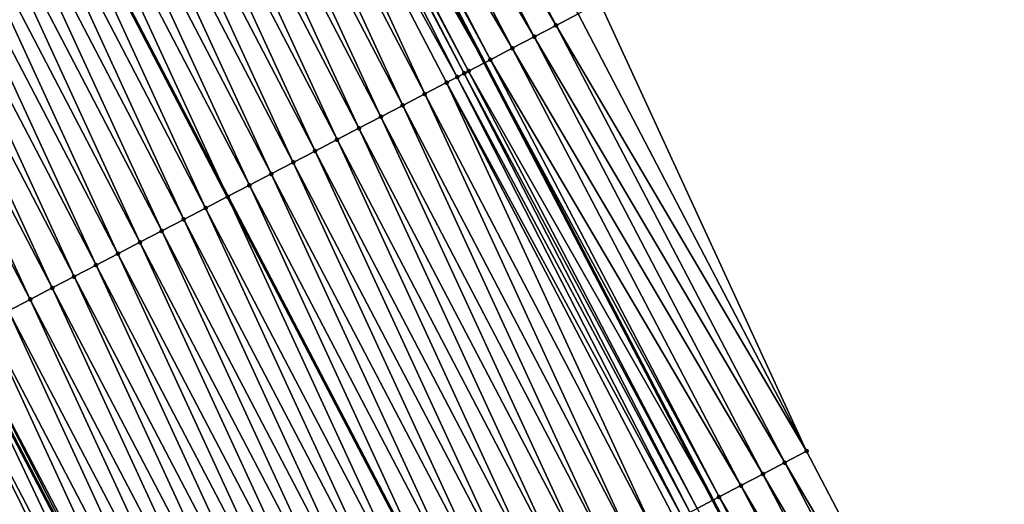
# Model space of a CAD drawing. Header units: feet. Extents: x 2007189 to 2022806, y 818621 to 837694.
# Tile 80 of 256: x 2013133 to 2013173, y 823483 to 823503. Entities that reach past the tile are written whole.
import ezdxf

# ---------------------------------------------------------------- set-up
doc = ezdxf.new("R2010")
doc.units = ezdxf.units.FT
doc.header["$MEASUREMENT"] = 0
for name, color, linetype, lineweight in [('EP_Travel Lane', 172, 'Continuous', 53), ('Road Shots', 141, 'Continuous', 100), ('Road X-Section', 40, 'Continuous', 13), ('STRIPING', 60, 'Continuous', 53)]:
    doc.layers.add(name, color=color, linetype=linetype, lineweight=lineweight)
doc.layers.add('I-77-MM17-21_SB-Surface-Border', color=7, linetype='Continuous')
doc.layers.add('I-77-MM17-21_SB-Surface-TIN', color=7, linetype='Continuous')

msp = doc.modelspace()

# ---------------------------------------------------------------- linework, layer by layer
at = {"layer": 'EP_Travel Lane'}
for points in [[(2013012.426182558, 823716.69943826, 301.1496360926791), (2013019.764473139, 823702.6302162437, 300.9351170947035), (2013029.012892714, 823684.8988295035, 300.6807275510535), (2013038.261342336, 823667.1673851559, 300.431308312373), (2013047.51854027, 823649.4420918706, 300.1655802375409), (2013056.779020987, 823631.7181781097, 299.8362498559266), (2013066.039864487, 823613.9935700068, 299.5615801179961), (2013075.300646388, 823596.2690797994, 299.277620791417), (2013084.561476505, 823578.5444973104, 299.0009252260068), (2013093.822298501, 823560.8199303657, 298.7230091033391), (2013103.082880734, 823543.0958223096, 298.4089774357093), (2013112.343668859, 823525.3713201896, 298.1259595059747), (2013121.604351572, 823507.6470198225, 297.8270579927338), (2013130.865196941, 823489.9224081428, 297.5526623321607), (2013140.122005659, 823472.179659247, 297.3269141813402), (2013149.367430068, 823454.4474913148, 297.0206286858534), (2013158.612951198, 823436.7151378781, 296.7293010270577), (2013167.858627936, 823418.9824859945, 296.4620380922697), (2013177.104147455, 823401.2501356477, 296.1704620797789), (2013186.34956795, 823383.5179752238, 295.8635711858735), (2013195.594901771, 823365.785981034, 295.5432762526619)], [(2013041.107666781, 823713.7557217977, 301.3794595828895), (2013050.355926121, 823696.0242957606, 301.1220707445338), (2013059.604216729, 823678.2928097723, 300.8698389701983), (2013068.851758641, 823660.5598888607, 300.5779734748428), (2013078.098282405, 823642.8279601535, 300.2942287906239), (2013087.344705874, 823625.0962237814, 299.995342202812), (2013096.591190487, 823607.3643701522, 299.7056943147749), (2013105.837737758, 823589.6323963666, 299.4255004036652), (2013115.084331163, 823571.9003341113, 299.1522633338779), (2013124.330459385, 823554.1691639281, 298.8088308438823), (2013133.57694341, 823536.4373114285, 298.5190891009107), (2013142.823795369, 823518.7047533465, 298.2848667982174), (2013152.070005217, 823500.9734266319, 297.9537581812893), (2013161.317021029, 823483.2614269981, 297.7227851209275), (2013170.575819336, 823465.5358093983, 297.4447628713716), (2013179.834636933, 823447.8101548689, 297.1697195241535), (2013189.093465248, 823430.0844798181, 296.8963315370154), (2013198.352434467, 823412.3585350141, 296.6447020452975), (2013207.610808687, 823394.6337293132, 296.3011882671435), (2013216.869622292, 823376.9080824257, 296.0255285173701)]]:
    msp.add_polyline3d(points, dxfattribs=at)
at = {"layer": 'I-77-MM17-21_SB-Surface-Border', "color": 3, "linetype": 'Continuous', "lineweight": -3}
msp.add_polyline3d([(2013045.779754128, 823716.1953079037, 301.1935488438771), (2013055.02796509, 823698.4639746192, 300.9281679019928), (2013064.276138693, 823680.7327129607, 300.6566032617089), (2013073.523721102, 823662.9997203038, 300.3564947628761), (2013082.770219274, 823645.2678481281, 300.0684275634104), (2013091.130315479, 823627.0730591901, 299.8231418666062), (2013100.37674317, 823609.3413221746, 299.5244454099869), (2013109.623381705, 823591.609180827, 299.2575619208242), (2013118.870029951, 823573.877020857, 298.992138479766), (2013129.002263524, 823556.6093437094, 298.5606940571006), (2013138.248960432, 823538.8770904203, 298.3026115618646), (2013147.49596383, 823521.1442493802, 298.0907789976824), (2013156.742299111, 823503.4126895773, 297.7781356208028), (2013165.108059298, 823485.2468994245, 297.582228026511), (2013174.377977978, 823467.5272224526, 297.2964078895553), (2013183.647846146, 823449.8076420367, 297.0027965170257), (2013192.032129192, 823431.6235833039, 296.7846368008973), (2013201.302342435, 823413.9033432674, 296.5442497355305), (2013209.686088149, 823395.7203116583, 296.2432102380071), (2013218.956087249, 823378.0004809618, 295.9697943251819)], dxfattribs=at)
at = {"layer": 'I-77-MM17-21_SB-Surface-TIN', "color": 128, "linetype": 'Continuous', "lineweight": -3}
for points in [[(2013154.969384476, 823502.4870683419, 297.8470198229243), (2013145.723098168, 823520.2185342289, 298.1670526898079), (2013144.836652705, 823519.7557008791, 298.2032834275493)], [(2013154.969384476, 823502.4870683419, 297.8470198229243), (2013155.855836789, 823502.9498885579, 297.8118225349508), (2013145.723098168, 823520.2185342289, 298.1670526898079)], [(2013154.082866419, 823502.0243742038, 297.8722972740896), (2013144.836652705, 823519.7557008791, 298.2032834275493), (2013143.950272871, 823519.2927416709, 298.2494167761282)], [(2013154.082866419, 823502.0243742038, 297.8722972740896), (2013154.969384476, 823502.4870683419, 297.8470198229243), (2013144.836652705, 823519.7557008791, 298.2032834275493)], [(2013153.196450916, 823501.5614833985, 297.9130485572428), (2013143.950272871, 823519.2927416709, 298.2494167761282), (2013143.063814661, 823518.8299327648, 298.2837242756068)], [(2013153.196450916, 823501.5614833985, 297.9130485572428), (2013154.082866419, 823502.0243742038, 297.8722972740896), (2013143.950272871, 823519.2927416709, 298.2494167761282)], [(2013142.177157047, 823518.3675062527, 298.2879448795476), (2013152.070005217, 823500.9734266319, 297.9537581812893), (2013142.823795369, 823518.7047533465, 298.2848667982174)], [(2013152.309969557, 823501.0987188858, 297.9438631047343), (2013143.063814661, 823518.8299327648, 298.2837242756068), (2013142.823795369, 823518.7047533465, 298.2848667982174)], [(2013152.309969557, 823501.0987188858, 297.9438631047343), (2013142.823795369, 823518.7047533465, 298.2848667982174), (2013152.070005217, 823500.9734266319, 297.9537581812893)], [(2013152.309969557, 823501.0987188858, 297.9438631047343), (2013153.196450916, 823501.5614833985, 297.9130485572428), (2013143.063814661, 823518.8299327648, 298.2837242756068)], [(2013150.966425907, 823500.3975264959, 297.980074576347), (2013141.938756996, 823518.2431930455, 298.2877365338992), (2013141.290383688, 823517.9053017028, 298.2747014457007)], [(2013151.250183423, 823500.5454510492, 297.9828099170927), (2013142.062899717, 823518.3079123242, 298.288753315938), (2013141.938756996, 823518.2431930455, 298.2877365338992)], [(2013150.966425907, 823500.3975264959, 297.980074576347), (2013151.250183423, 823500.5454510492, 297.9828099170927), (2013141.938756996, 823518.2431930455, 298.2877365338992)], [(2013151.423526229, 823500.6358814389, 297.9804161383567), (2013142.177157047, 823518.3675062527, 298.2879448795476), (2013142.062899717, 823518.3079123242, 298.288753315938)], [(2013151.250183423, 823500.5454510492, 297.9828099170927), (2013151.423526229, 823500.6358814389, 297.9804161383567), (2013142.062899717, 823518.3079123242, 298.288753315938)], [(2013151.423526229, 823500.6358814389, 297.9804161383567), (2013152.070005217, 823500.9734266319, 297.9537581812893), (2013142.177157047, 823518.3675062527, 298.2879448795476)], [(2013149.649958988, 823499.7115116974, 297.9508323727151), (2013141.290383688, 823517.9053017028, 298.2747014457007), (2013140.40352603, 823517.4432588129, 298.2487385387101)], [(2013149.649958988, 823499.7115116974, 297.9508323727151), (2013150.536784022, 823500.1736171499, 297.971872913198), (2013141.290383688, 823517.9053017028, 298.2747014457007)], [(2013150.536784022, 823500.1736171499, 297.971872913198), (2013150.966425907, 823500.3975264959, 297.980074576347), (2013141.290383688, 823517.9053017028, 298.2747014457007)], [(2013148.763149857, 823499.2493757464, 297.9321914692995), (2013140.40352603, 823517.4432588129, 298.2487385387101), (2013139.516702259, 823516.9811509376, 298.2278886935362)], [(2013148.763149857, 823499.2493757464, 297.9321914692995), (2013149.649958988, 823499.7115116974, 297.9508323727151), (2013140.40352603, 823517.4432588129, 298.2487385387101)], [(2013147.876352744, 823498.7872167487, 297.915363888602), (2013139.516702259, 823516.9811509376, 298.2278886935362), (2013138.629899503, 823516.5190027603, 298.2102098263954)], [(2013147.876352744, 823498.7872167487, 297.915363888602), (2013148.763149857, 823499.2493757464, 297.9321914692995), (2013139.516702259, 823516.9811509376, 298.2278886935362)], [(2013146.989558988, 823498.3250513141, 297.8990427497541), (2013138.629899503, 823516.5190027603, 298.2102098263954), (2013137.743097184, 823516.056853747, 298.1925967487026)], [(2013146.989558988, 823498.3250513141, 297.8990427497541), (2013147.876352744, 823498.7872167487, 297.915363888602), (2013138.629899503, 823516.5190027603, 298.2102098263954)], [(2013146.102759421, 823497.8628970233, 297.8818448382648), (2013137.743097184, 823516.056853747, 298.1925967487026), (2013136.856294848, 823515.5947047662, 298.1749811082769)], [(2013146.102759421, 823497.8628970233, 297.8818448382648), (2013146.989558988, 823498.3250513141, 297.8990427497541), (2013137.743097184, 823516.056853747, 298.1925967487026)], [(2013145.215954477, 823497.4007530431, 297.8638356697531), (2013136.856294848, 823515.5947047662, 298.1749811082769), (2013135.969485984, 823515.1325683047, 298.156380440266)], [(2013145.215954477, 823497.4007530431, 297.8638356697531), (2013146.102759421, 823497.8628970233, 297.8818448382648), (2013136.856294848, 823515.5947047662, 298.1749811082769)], [(2013144.329137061, 823496.9386329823, 297.8439445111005), (2013135.969485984, 823515.1325683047, 298.156380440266), (2013135.082672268, 823514.6704411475, 298.1370477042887)], [(2013144.329137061, 823496.9386329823, 297.8439445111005), (2013145.215954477, 823497.4007530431, 297.8638356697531), (2013135.969485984, 823515.1325683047, 298.156380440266)], [(2013143.442330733, 823496.4764916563, 297.8257265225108), (2013135.082672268, 823514.6704411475, 298.1370477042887), (2013134.195871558, 823514.2082890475, 298.1196774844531)], [(2013143.442330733, 823496.4764916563, 297.8257265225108), (2013144.329137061, 823496.9386329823, 297.8439445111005), (2013135.082672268, 823514.6704411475, 298.1370477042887)], [(2013142.555525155, 823496.0143488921, 297.8076216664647), (2013134.195871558, 823514.2082890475, 298.1196774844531), (2013133.30909648, 823513.7460877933, 298.1061747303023)], [(2013142.555525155, 823496.0143488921, 297.8076216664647), (2013143.442330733, 823496.4764916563, 297.8257265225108), (2013134.195871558, 823514.2082890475, 298.1196774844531)], [(2013133.30909648, 823513.7460877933, 298.1061747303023), (2013132.422256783, 823513.2840077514, 298.0830893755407), (2013141.668721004, 823495.552200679, 297.7898999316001)], [(2013142.555525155, 823496.0143488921, 297.8076216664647), (2013133.30909648, 823513.7460877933, 298.1061747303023), (2013141.668721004, 823495.552200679, 297.7898999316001)], [(2013140.78194587, 823495.0900022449, 297.7762208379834), (2013132.422256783, 823513.2840077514, 298.0830893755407), (2013131.535470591, 823512.8218305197, 298.0677421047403)], [(2013140.78194587, 823495.0900022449, 297.7762208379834), (2013141.668721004, 823495.552200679, 297.7898999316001), (2013132.422256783, 823513.2840077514, 298.0830893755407)], [(2013139.895113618, 823494.6279106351, 297.7540911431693), (2013131.535470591, 823512.8218305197, 298.0677421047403), (2013130.648581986, 823512.3598469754, 298.0371098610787)], [(2013139.895113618, 823494.6279106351, 297.7540911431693), (2013140.78194587, 823495.0900022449, 297.7762208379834), (2013131.535470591, 823512.8218305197, 298.0677421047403)], [(2013139.008264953, 823494.165850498, 297.7294851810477), (2013130.648581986, 823512.3598469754, 298.0371098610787), (2013129.76172265, 823511.8978073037, 298.0108937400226)], [(2013139.008264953, 823494.165850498, 297.7294851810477), (2013139.895113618, 823494.6279106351, 297.7540911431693), (2013130.648581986, 823512.3598469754, 298.0371098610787)], [(2013138.121456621, 823493.7037130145, 297.7109648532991), (2013129.76172265, 823511.8978073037, 298.0108937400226), (2013128.874895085, 823511.4357067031, 297.9894715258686)], [(2013138.121456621, 823493.7037130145, 297.7109648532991), (2013139.008264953, 823494.165850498, 297.7294851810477), (2013129.76172265, 823511.8978073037, 298.0108937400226)], [(2013137.234674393, 823493.2415254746, 297.6963829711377), (2013128.874895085, 823511.4357067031, 297.9894715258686), (2013127.988092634, 823510.9735579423, 297.9718385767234)], [(2013137.234674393, 823493.2415254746, 297.6963829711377), (2013138.121456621, 823493.7037130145, 297.7109648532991), (2013128.874895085, 823511.4357067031, 297.9894715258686)], [(2013136.347907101, 823492.7793092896, 297.6840549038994), (2013127.988092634, 823510.9735579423, 297.9718385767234), (2013127.101331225, 823510.511330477, 297.960398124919)], [(2013136.347907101, 823492.7793092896, 297.6840549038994), (2013137.234674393, 823493.2415254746, 297.6963829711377), (2013127.988092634, 823510.9735579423, 297.9718385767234)], [(2013135.46108727, 823492.3171938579, 297.6637995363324), (2013127.101331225, 823510.511330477, 297.960398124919), (2013126.214509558, 823510.0492185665, 297.9398657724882)], [(2013135.46108727, 823492.3171938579, 297.6637995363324), (2013136.347907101, 823492.7793092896, 297.6840549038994), (2013127.101331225, 823510.511330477, 297.960398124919)], [(2013134.574288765, 823491.855037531, 297.6467618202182), (2013126.214509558, 823510.0492185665, 297.9398657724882), (2013125.327709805, 823509.5870646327, 297.9226398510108)], [(2013134.574288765, 823491.855037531, 297.6467618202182), (2013135.46108727, 823492.3171938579, 297.6637995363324), (2013126.214509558, 823510.0492185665, 297.9398657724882)], [(2013133.687486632, 823491.3928881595, 297.6291768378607), (2013125.327709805, 823509.5870646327, 297.9226398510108), (2013124.44091565, 823509.1248999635, 297.9062585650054)], [(2013133.687486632, 823491.3928881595, 297.6291768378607), (2013134.574288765, 823491.855037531, 297.6467618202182), (2013125.327709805, 823509.5870646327, 297.9226398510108)], [(2013132.800694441, 823490.9307197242, 297.6130918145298), (2013133.687486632, 823491.3928881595, 297.6291768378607), (2013124.44091565, 823509.1248999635, 297.9062585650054)], [(2013165.108059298, 823485.2468994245, 297.582228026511), (2013156.742299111, 823503.4126895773, 297.7781356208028), (2013155.855836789, 823502.9498885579, 297.8118225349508)], [(2013165.108059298, 823485.2468994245, 297.582228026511), (2013155.855836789, 823502.9498885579, 297.8118225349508), (2013154.969384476, 823502.4870683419, 297.8470198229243)], [(2013164.222258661, 823484.7828330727, 297.6244377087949), (2013154.969384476, 823502.4870683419, 297.8470198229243), (2013154.082866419, 823502.0243742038, 297.8722972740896)], [(2013164.222258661, 823484.7828330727, 297.6244377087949), (2013165.108059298, 823485.2468994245, 297.582228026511), (2013154.969384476, 823502.4870683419, 297.8470198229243)], [(2013163.33641314, 823484.3188525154, 297.6597245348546), (2013154.082866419, 823502.0243742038, 297.8722972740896), (2013153.196450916, 823501.5614833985, 297.9130485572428)], [(2013163.33641314, 823484.3188525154, 297.6597245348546), (2013164.222258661, 823484.7828330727, 297.6244377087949), (2013154.082866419, 823502.0243742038, 297.8722972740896)], [(2013162.450584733, 823483.8548392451, 297.6976510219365), (2013153.196450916, 823501.5614833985, 297.9130485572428), (2013152.309969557, 823501.0987188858, 297.9438631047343)], [(2013162.450584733, 823483.8548392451, 297.6976510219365), (2013163.33641314, 823484.3188525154, 297.6597245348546), (2013153.196450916, 823501.5614833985, 297.9130485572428)], [(2013151.423526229, 823500.6358814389, 297.9804161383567), (2013161.317021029, 823483.2614269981, 297.7227851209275), (2013152.070005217, 823500.9734266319, 297.9537581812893)], [(2013161.56465854, 823483.3910128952, 297.7204946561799), (2013152.309969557, 823501.0987188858, 297.9438631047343), (2013152.070005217, 823500.9734266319, 297.9537581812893)], [(2013161.56465854, 823483.3910128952, 297.7204946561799), (2013152.070005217, 823500.9734266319, 297.9537581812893), (2013161.317021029, 823483.2614269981, 297.7227851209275)], [(2013161.56465854, 823483.3910128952, 297.7204946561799), (2013162.450584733, 823483.8548392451, 297.6976510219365), (2013152.309969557, 823501.0987188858, 297.9438631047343)], [(2013160.678637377, 823482.9273680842, 297.7286896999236), (2013151.423526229, 823500.6358814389, 297.9804161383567), (2013151.250183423, 823500.5454510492, 297.9828099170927)], [(2013160.678637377, 823482.9273680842, 297.7286896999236), (2013161.317021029, 823483.2614269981, 297.7227851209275), (2013151.423526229, 823500.6358814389, 297.9804161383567)], [(2013158.906333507, 823482.000578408, 297.7047385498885), (2013150.536784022, 823500.1736171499, 297.971872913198), (2013149.649958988, 823499.7115116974, 297.9508323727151)], [(2013160.059777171, 823482.6036214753, 297.7283376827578), (2013150.966425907, 823500.3975264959, 297.980074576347), (2013150.536784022, 823500.1736171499, 297.971872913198)], [(2013158.906333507, 823482.000578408, 297.7047385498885), (2013159.79253348, 823482.4638814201, 297.7241236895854), (2013150.536784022, 823500.1736171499, 297.971872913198)], [(2013159.79253348, 823482.4638814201, 297.7241236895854), (2013160.059777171, 823482.6036214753, 297.7283376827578), (2013150.536784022, 823500.1736171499, 297.971872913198)], [(2013160.379878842, 823482.7710367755, 297.7310957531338), (2013151.250183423, 823500.5454510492, 297.9828099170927), (2013150.966425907, 823500.3975264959, 297.980074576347)], [(2013160.059777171, 823482.6036214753, 297.7283376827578), (2013160.379878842, 823482.7710367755, 297.7310957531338), (2013150.966425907, 823500.3975264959, 297.980074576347)], [(2013160.379878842, 823482.7710367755, 297.7310957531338), (2013160.678637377, 823482.9273680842, 297.7286896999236), (2013151.250183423, 823500.5454510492, 297.9828099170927)], [(2013158.020124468, 823481.5372927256, 297.6839550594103), (2013149.649958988, 823499.7115116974, 297.9508323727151), (2013148.763149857, 823499.2493757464, 297.9321914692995)], [(2013158.020124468, 823481.5372927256, 297.6839550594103), (2013158.906333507, 823482.000578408, 297.7047385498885), (2013149.649958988, 823499.7115116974, 297.9508323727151)], [(2013157.133938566, 823481.0739628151, 297.6667404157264), (2013148.763149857, 823499.2493757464, 297.9321914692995), (2013147.876352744, 823498.7872167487, 297.915363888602)], [(2013157.133938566, 823481.0739628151, 297.6667404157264), (2013158.020124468, 823481.5372927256, 297.6839550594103), (2013148.763149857, 823499.2493757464, 297.9321914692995)], [(2013156.247741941, 823480.6106534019, 297.6478717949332), (2013147.876352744, 823498.7872167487, 297.915363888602), (2013146.989558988, 823498.3250513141, 297.8990427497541)], [(2013156.247741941, 823480.6106534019, 297.6478717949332), (2013157.133938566, 823481.0739628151, 297.6667404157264), (2013147.876352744, 823498.7872167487, 297.915363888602)], [(2013155.361577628, 823480.1472822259, 297.6339869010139), (2013146.989558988, 823498.3250513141, 297.8990427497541), (2013146.102759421, 823497.8628970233, 297.8818448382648)], [(2013155.361577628, 823480.1472822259, 297.6339869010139), (2013156.247741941, 823480.6106534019, 297.6478717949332), (2013146.989558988, 823498.3250513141, 297.8990427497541)], [(2013154.475389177, 823479.6839571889, 297.6163789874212), (2013146.102759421, 823497.8628970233, 297.8818448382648), (2013145.215954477, 823497.4007530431, 297.8638356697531)], [(2013154.475389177, 823479.6839571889, 297.6163789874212), (2013155.361577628, 823480.1472822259, 297.6339869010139), (2013146.102759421, 823497.8628970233, 297.8818448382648)], [(2013153.589199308, 823479.2206348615, 297.5985524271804), (2013145.215954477, 823497.4007530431, 297.8638356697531), (2013144.329137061, 823496.9386329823, 297.8439445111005)], [(2013153.589199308, 823479.2206348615, 297.5985524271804), (2013154.475389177, 823479.6839571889, 297.6163789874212), (2013145.215954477, 823497.4007530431, 297.8638356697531)], [(2013152.703011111, 823478.7573093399, 297.580983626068), (2013144.329137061, 823496.9386329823, 297.8439445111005), (2013143.442330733, 823496.4764916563, 297.8257265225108)], [(2013152.703011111, 823478.7573093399, 297.580983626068), (2013153.589199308, 823479.2206348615, 297.5985524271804), (2013144.329137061, 823496.9386329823, 297.8439445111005)], [(2013151.816848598, 823478.293934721, 297.5673765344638), (2013143.442330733, 823496.4764916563, 297.8257265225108), (2013142.555525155, 823496.0143488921, 297.8076216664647)], [(2013151.816848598, 823478.293934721, 297.5673765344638), (2013152.703011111, 823478.7573093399, 297.580983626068), (2013143.442330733, 823496.4764916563, 297.8257265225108)], [(2013142.555525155, 823496.0143488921, 297.8076216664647), (2013141.668721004, 823495.552200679, 297.7898999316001), (2013150.930634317, 823477.8306564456, 297.5459500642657)], [(2013151.816848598, 823478.293934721, 297.5673765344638), (2013142.555525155, 823496.0143488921, 297.8076216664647), (2013150.930634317, 823477.8306564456, 297.5459500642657)], [(2013150.044490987, 823477.367247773, 297.5351361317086), (2013141.668721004, 823495.552200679, 297.7898999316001), (2013140.78194587, 823495.0900022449, 297.7762208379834)], [(2013150.044490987, 823477.367247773, 297.5351361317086), (2013150.930634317, 823477.8306564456, 297.5459500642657), (2013141.668721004, 823495.552200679, 297.7898999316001)], [(2013149.158245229, 823476.9040322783, 297.5086891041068), (2013140.78194587, 823495.0900022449, 297.7762208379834), (2013139.895113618, 823494.6279106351, 297.7540911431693)], [(2013149.158245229, 823476.9040322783, 297.5086891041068), (2013150.044490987, 823477.367247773, 297.5351361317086), (2013140.78194587, 823495.0900022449, 297.7762208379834)], [(2013148.272018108, 823476.4407811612, 297.4851165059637), (2013139.895113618, 823494.6279106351, 297.7540911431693), (2013139.008264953, 823494.165850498, 297.7294851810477)], [(2013148.272018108, 823476.4407811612, 297.4851165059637), (2013149.158245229, 823476.9040322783, 297.5086891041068), (2013139.895113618, 823494.6279106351, 297.7540911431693)], [(2013147.385807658, 823475.9774981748, 297.4641154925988), (2013139.008264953, 823494.165850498, 297.7294851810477), (2013138.121456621, 823493.7037130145, 297.7109648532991)], [(2013147.385807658, 823475.9774981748, 297.4641154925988), (2013148.272018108, 823476.4407811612, 297.4851165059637), (2013139.008264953, 823494.165850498, 297.7294851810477)], [(2013146.499632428, 823475.514147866, 297.4485467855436), (2013138.121456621, 823493.7037130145, 297.7109648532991), (2013137.234674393, 823493.2415254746, 297.6963829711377)], [(2013146.499632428, 823475.514147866, 297.4485467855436), (2013147.385807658, 823475.9774981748, 297.4641154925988), (2013138.121456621, 823493.7037130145, 297.7109648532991)], [(2013145.613480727, 823475.0507525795, 297.4366074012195), (2013137.234674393, 823493.2415254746, 297.6963829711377), (2013136.347907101, 823492.7793092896, 297.6840549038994)], [(2013145.613480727, 823475.0507525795, 297.4366074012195), (2013146.499632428, 823475.514147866, 297.4485467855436), (2013137.234674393, 823493.2415254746, 297.6963829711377)], [(2013144.727262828, 823474.587483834, 297.4144572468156), (2013136.347907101, 823492.7793092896, 297.6840549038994), (2013135.46108727, 823492.3171938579, 297.6637995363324)], [(2013144.727262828, 823474.587483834, 297.4144572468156), (2013145.613480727, 823475.0507525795, 297.4366074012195), (2013136.347907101, 823492.7793092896, 297.6840549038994)], [(2013143.841105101, 823474.1241000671, 297.4015883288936), (2013135.46108727, 823492.3171938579, 297.6637995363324), (2013134.574288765, 823491.855037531, 297.6467618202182)], [(2013143.841105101, 823474.1241000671, 297.4015883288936), (2013144.727262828, 823474.587483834, 297.4144572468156), (2013135.46108727, 823492.3171938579, 297.6637995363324)], [(2013142.954931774, 823473.6607461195, 297.3863132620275), (2013134.574288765, 823491.855037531, 297.6467618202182), (2013133.687486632, 823491.3928881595, 297.6291768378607)], [(2013142.954931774, 823473.6607461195, 297.3863132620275), (2013143.841105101, 823474.1241000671, 297.4015883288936), (2013134.574288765, 823491.855037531, 297.6467618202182)], [(2013142.068765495, 823473.1973787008, 297.3721251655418), (2013133.687486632, 823491.3928881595, 297.6291768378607), (2013132.800694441, 823490.9307197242, 297.6130918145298)], [(2013142.068765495, 823473.1973787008, 297.3721251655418), (2013142.954931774, 823473.6607461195, 297.3863132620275), (2013133.687486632, 823491.3928881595, 297.6291768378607)], [(2013141.182583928, 823472.734040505, 297.3555790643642), (2013132.800694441, 823490.9307197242, 297.6130918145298), (2013131.913866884, 823490.4686191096, 297.5916706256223)], [(2013141.182583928, 823472.734040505, 297.3555790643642), (2013142.068765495, 823473.1973787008, 297.3721251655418), (2013132.800694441, 823490.9307197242, 297.6130918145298)], [(2013140.296321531, 823472.2708568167, 297.3265655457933), (2013131.913866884, 823490.4686191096, 297.5916706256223), (2013131.026946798, 823490.0066959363, 297.5562882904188)], [(2013140.296321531, 823472.2708568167, 297.3265655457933), (2013141.182583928, 823472.734040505, 297.3555790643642), (2013131.913866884, 823490.4686191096, 297.5916706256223)], [(2013139.410258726, 823471.8072916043, 297.3283376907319), (2013130.865196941, 823489.9224081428, 297.5526623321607), (2013130.140129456, 823489.5445757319, 297.536408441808)], [(2013131.026946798, 823490.0066959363, 297.5562882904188), (2013130.865196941, 823489.9224081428, 297.5526623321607), (2013140.122005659, 823472.179659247, 297.3269141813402)], [(2013139.410258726, 823471.8072916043, 297.3283376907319), (2013140.122005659, 823472.179659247, 297.3269141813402), (2013130.865196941, 823489.9224081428, 297.5526623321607)], [(2013140.296321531, 823472.2708568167, 297.3265655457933), (2013131.026946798, 823490.0066959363, 297.5562882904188), (2013140.122005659, 823472.179659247, 297.3269141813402)], [(2013138.966226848, 823471.5752682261, 297.3113189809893), (2013130.140129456, 823489.5445757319, 297.536408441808), (2013129.253231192, 823489.0826107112, 297.5043186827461)], [(2013138.966226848, 823471.5752682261, 297.3113189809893), (2013139.410258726, 823471.8072916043, 297.3283376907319), (2013130.140129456, 823489.5445757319, 297.536408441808)], [(2013137.637538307, 823470.8812981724, 297.2401366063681), (2013129.253231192, 823489.0826107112, 297.5043186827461), (2013128.366284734, 823488.62073811, 297.4649573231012)], [(2013137.637538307, 823470.8812981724, 297.2401366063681), (2013138.523917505, 823471.3442585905, 297.2871660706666), (2013129.253231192, 823489.0826107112, 297.5043186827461)], [(2013138.523917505, 823471.3442585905, 297.2871660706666), (2013138.966226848, 823471.5752682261, 297.3113189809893), (2013129.253231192, 823489.0826107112, 297.5043186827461)], [(2013136.751200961, 823470.4182577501, 297.1995627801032), (2013128.366284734, 823488.62073811, 297.4649573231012), (2013127.47933527, 823488.1588712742, 297.4251423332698)], [(2013136.751200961, 823470.4182577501, 297.1995627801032), (2013137.637538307, 823470.8812981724, 297.2401366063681), (2013128.366284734, 823488.62073811, 297.4649573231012)], [(2013135.864891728, 823469.9551635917, 297.1633249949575), (2013127.47933527, 823488.1588712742, 297.4251423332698), (2013126.592423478, 823487.6969321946, 297.3910115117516)], [(2013135.864891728, 823469.9551635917, 297.1633249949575), (2013136.751200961, 823470.4182577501, 297.1995627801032), (2013127.47933527, 823488.1588712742, 297.4251423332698)], [(2013134.978635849, 823469.4919674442, 297.135316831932), (2013126.592423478, 823487.6969321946, 297.3910115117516), (2013125.705529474, 823487.2349590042, 297.3595645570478)], [(2013134.978635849, 823469.4919674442, 297.135316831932), (2013135.864891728, 823469.9551635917, 297.1633249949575), (2013126.592423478, 823487.6969321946, 297.3910115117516)], [(2013134.092368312, 823469.0287935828, 297.1055103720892), (2013125.705529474, 823487.2349590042, 297.3595645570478), (2013124.818672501, 823486.7729148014, 297.3337048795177)], [(2013134.092368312, 823469.0287935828, 297.1055103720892), (2013134.978635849, 823469.4919674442, 297.135316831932), (2013125.705529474, 823487.2349590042, 297.3595645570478)], [(2013133.206099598, 823468.56562197, 297.075522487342), (2013134.092368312, 823469.0287935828, 297.1055103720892), (2013124.818672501, 823486.7729148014, 297.3337048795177)], [(2013174.377977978, 823467.5272224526, 297.2964078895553), (2013165.108059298, 823485.2468994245, 297.582228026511), (2013164.222258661, 823484.7828330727, 297.6244377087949)], [(2013173.492199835, 823467.0631131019, 297.3420872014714), (2013164.222258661, 823484.7828330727, 297.6244377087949), (2013163.33641314, 823484.3188525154, 297.6597245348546)], [(2013173.492199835, 823467.0631131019, 297.3420872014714), (2013174.377977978, 823467.5272224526, 297.2964078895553), (2013164.222258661, 823484.7828330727, 297.6244377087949)], [(2013172.606340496, 823466.5991589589, 297.3752426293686), (2013163.33641314, 823484.3188525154, 297.6597245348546), (2013162.450584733, 823483.8548392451, 297.6976510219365)], [(2013172.606340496, 823466.5991589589, 297.3752426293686), (2013173.492199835, 823467.0631131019, 297.3420872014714), (2013163.33641314, 823484.3188525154, 297.6597245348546)], [(2013171.720508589, 823466.1351523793, 297.4126292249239), (2013162.450584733, 823483.8548392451, 297.6976510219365), (2013161.56465854, 823483.3910128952, 297.7204946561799)], [(2013171.720508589, 823466.1351523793, 297.4126292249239), (2013172.606340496, 823466.5991589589, 297.3752426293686), (2013162.450584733, 823483.8548392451, 297.6976510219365)], [(2013160.678637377, 823482.9273680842, 297.7286896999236), (2013170.575819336, 823465.5358093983, 297.4447628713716), (2013161.317021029, 823483.2614269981, 297.7227851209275)], [(2013170.834629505, 823465.6712359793, 297.4427391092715), (2013161.56465854, 823483.3910128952, 297.7204946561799), (2013161.317021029, 823483.2614269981, 297.7227851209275)], [(2013170.834629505, 823465.6712359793, 297.4427391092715), (2013161.317021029, 823483.2614269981, 297.7227851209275), (2013170.575819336, 823465.5358093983, 297.4447628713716)], [(2013170.834629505, 823465.6712359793, 297.4427391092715), (2013171.720508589, 823466.1351523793, 297.4126292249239), (2013161.56465854, 823483.3910128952, 297.7204946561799)]]:
    msp.add_3dface(points, dxfattribs=at)
at = {"layer": 'Road Shots', "lineweight": 100}
for p in [(2013154.969384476, 823502.4870683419, 297.8470198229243), (2013154.082866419, 823502.0243742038, 297.8722972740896), (2013153.196450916, 823501.5614833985, 297.9130485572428), (2013152.309969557, 823501.0987188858, 297.9438631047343), (2013151.423526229, 823500.6358814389, 297.9804161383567), (2013150.536784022, 823500.1736171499, 297.971872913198), (2013150.966425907, 823500.3975264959, 297.980074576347), (2013151.250183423, 823500.5454510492, 297.9828099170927), (2013149.649958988, 823499.7115116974, 297.9508323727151), (2013148.763149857, 823499.2493757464, 297.9321914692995), (2013147.876352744, 823498.7872167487, 297.915363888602), (2013146.989558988, 823498.3250513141, 297.8990427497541), (2013146.102759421, 823497.8628970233, 297.8818448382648), (2013145.215954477, 823497.4007530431, 297.8638356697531), (2013144.329137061, 823496.9386329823, 297.8439445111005), (2013143.442330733, 823496.4764916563, 297.8257265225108), (2013142.555525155, 823496.0143488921, 297.8076216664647), (2013141.668722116, 823495.5522012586, 297.7898999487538), (2013140.78194587, 823495.0900022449, 297.7762208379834), (2013139.895113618, 823494.6279106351, 297.7540911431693), (2013139.008264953, 823494.165850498, 297.7294851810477), (2013138.121456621, 823493.7037130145, 297.7109648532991), (2013137.234674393, 823493.2415254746, 297.6963829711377), (2013136.347907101, 823492.7793092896, 297.6840549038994), (2013135.46108727, 823492.3171938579, 297.6637995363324), (2013134.574288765, 823491.855037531, 297.6467618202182), (2013133.687486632, 823491.3928881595, 297.6291768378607), (2013165.108059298, 823485.2468994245, 297.582228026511), (2013164.222258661, 823484.7828330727, 297.6244377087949), (2013163.33641314, 823484.3188525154, 297.6597245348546), (2013162.450584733, 823483.8548392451, 297.6976510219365), (2013161.56465854, 823483.3910128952, 297.7204946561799)]:
    msp.add_point(p, dxfattribs=at)
at = {"layer": 'Road X-Section', "extrusion": (-0.4623253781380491, 0.8865945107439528, 0.01433241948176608), "elevation": -200615.5789839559, "flags": 128}
msp.add_lwpolyline([(-2165802.702782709, 3173.410723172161), (-2165801.70278271, 3173.444413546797), (-2165800.70278271, 3173.479614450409), (-2165799.702782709, 3173.504894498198), (-2165798.702782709, 3173.545649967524), (-2165797.702782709, 3173.576467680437), (-2165796.702782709, 3173.613024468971), (-2165796.507269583, 3173.615418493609), (-2165796.187269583, 3173.612682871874), (-2165795.70278271, 3173.604480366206), (-2165794.70278271, 3173.583437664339), (-2165793.70278271, 3173.564794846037), (-2165792.70278271, 3173.547965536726), (-2165791.70278271, 3173.531642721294), (-2165790.702782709, 3173.514443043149), (-2165789.702782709, 3173.496432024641), (-2165788.702782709, 3173.476538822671), (-2165787.70278271, 3173.458318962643), (-2165786.702782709, 3173.440212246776), (-2165785.702782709, 3173.422488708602), (-2165784.702782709, 3173.408808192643), (-2165783.70278271, 3173.386676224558), (-2165782.70278271, 3173.36206773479), (-2165781.702782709, 3173.343545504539), (-2165780.702782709, 3173.328962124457), (-2165779.70278271, 3173.316632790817), (-2165778.702782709, 3173.296375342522), (-2165777.702782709, 3173.279335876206), (-2165776.702782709, 3173.261749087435), (-2165775.702782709, 3173.245662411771), (-2165774.70278271, 3173.224239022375), (-2165773.702782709, 3173.188853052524), (-2165772.70278271, 3173.168971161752), (-2165771.702782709, 3173.136878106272), (-2165770.70278271, 3173.097512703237), (-2165769.70278271, 3173.057693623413), (-2165768.702782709, 3173.023559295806), (-2165767.702782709, 3172.992109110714), (-2165766.70278271, 3172.96624677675), (-2165765.702782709, 3172.932519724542), (-2165764.702782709, 3172.905513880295), (-2165763.702782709, 3172.887990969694), (-2165763.569079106, 3172.890096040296)], dxfattribs=at)
at = {"layer": 'Road X-Section', "extrusion": (-0.4634979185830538, 0.8859876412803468, 0.01398495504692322), "elevation": -203495.9241458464, "flags": 128}
msp.add_lwpolyline([(-2165534.880412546, 3143.771022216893), (-2165533.880412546, 3143.813236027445), (-2165532.880412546, 3143.848526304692), (-2165531.880412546, 3143.886456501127), (-2165530.880412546, 3143.909302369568), (-2165529.880412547, 3143.91749821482), (-2165529.543223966, 3143.91990450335), (-2165529.181985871, 3143.917146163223), (-2165528.880412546, 3143.912931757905), (-2165527.880412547, 3143.89354472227), (-2165526.880412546, 3143.872759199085), (-2165525.880412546, 3143.855542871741), (-2165524.880412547, 3143.836672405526), (-2165523.880412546, 3143.822786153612), (-2165522.880412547, 3143.805176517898), (-2165521.880412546, 3143.787348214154), (-2165520.880412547, 3143.769777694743), (-2165519.880412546, 3143.756169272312), (-2165518.880412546, 3143.734740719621), (-2165517.880412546, 3143.723925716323), (-2165516.880412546, 3143.6974761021), (-2165515.880412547, 3143.673901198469), (-2165514.880412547, 3143.652898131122), (-2165513.880412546, 3143.637327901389), (-2165512.880412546, 3143.625387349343), (-2165511.880412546, 3143.603235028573), (-2165510.880412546, 3143.590364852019), (-2165509.880412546, 3143.575088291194), (-2165508.880412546, 3143.560898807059), (-2165507.880412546, 3143.544351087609), (-2165506.880412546, 3143.515334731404), (-2165505.880412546, 3143.517107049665), (-2165505.379414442, 3143.500086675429), (-2165504.880412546, 3143.475931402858), (-2165503.880412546, 3143.428897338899), (-2165502.880412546, 3143.388319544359), (-2165501.880412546, 3143.352078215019), (-2165500.880412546, 3143.324067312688), (-2165499.880412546, 3143.294257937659), (-2165498.880412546, 3143.264267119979), (-2165497.880412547, 3143.235457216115), (-2165497.069795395, 3143.228032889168)], dxfattribs=at)
at = {"layer": 'STRIPING'}
msp.add_polyline3d([(2013030.706597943, 823708.334009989, 301.1613204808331), (2013039.954974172, 823690.6023598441, 300.9232420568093), (2013049.203213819, 823672.870971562, 300.6625987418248), (2013058.45025988, 823655.1390072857, 300.385887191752), (2013067.696584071, 823637.4074687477, 300.0715692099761), (2013076.943184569, 823619.6754003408, 299.7989401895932), (2013086.189649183, 823601.943592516, 299.5058103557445), (2013095.436228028, 823584.21156563, 299.2299163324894), (2013104.682726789, 823566.4796923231, 298.9419380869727), (2013113.929039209, 823548.7481763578, 298.6258430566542), (2013123.17558818, 823531.0162067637, 298.3454405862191), (2013132.422256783, 823513.2840077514, 298.0830893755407), (2013141.668721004, 823495.552200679, 297.7898999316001), (2013150.930634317, 823477.8306564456, 297.5459500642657), (2013160.200483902, 823460.111111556, 297.2494721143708), (2013169.470490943, 823442.3912656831, 296.977280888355), (2013178.740415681, 823424.6715771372, 296.6923947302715), (2013188.010395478, 823406.9517833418, 296.4160011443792), (2013197.280185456, 823389.2323523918, 296.1103292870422), (2013206.549991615, 823371.5128905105, 295.8071533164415)], dxfattribs=at)

doc.saveas('drawing.dxf')
